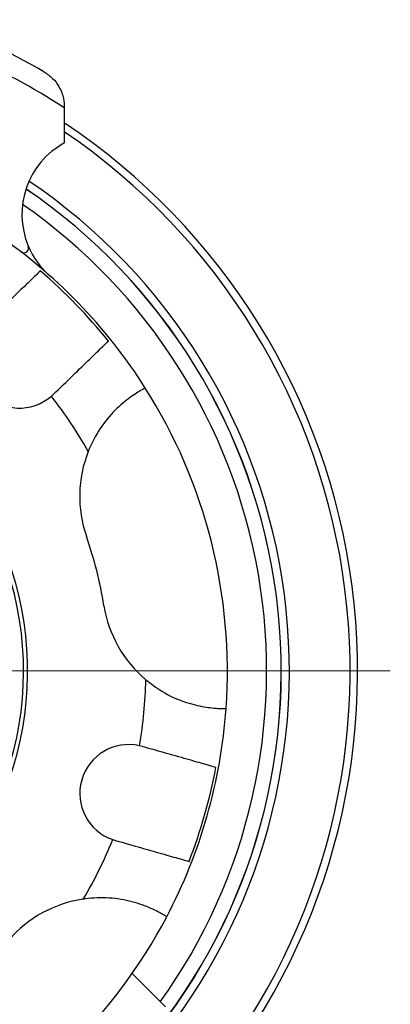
# Model space of a CAD drawing. Header units: inches. Extents: x 0.8 to 32, y -0.1 to 21.9.
# Tile 13 of 60: x 13.6 to 14.8, y 1.7 to 4.7. Entities that reach past the tile are written whole.
import ezdxf

# ---------------------------------------------------------------- set-up
doc = ezdxf.new("R2010")
doc.units = ezdxf.units.IN
doc.header["$MEASUREMENT"] = 0

# ---------------------------------------------------------------- blocks, each defined once
blk = doc.blocks.new('SW_CENTERMARKSYMBOL_1')
at = {"color": 0, "linetype": 'Continuous', "lineweight": 18}
blk.add_line((0.2, 0), (2.1248, 0), dxfattribs=at)

msp = doc.modelspace()

# ---------------------------------------------------------------- linework, layer by layer
at = {"color": 7, "linetype": 'Continuous', "lineweight": 25}
for p, q in [((13.759, 4.4151), (13.759, 4.4123)), ((13.759, 4.4123), (13.759, 4.3044)), ((13.7194, 3.5271), (13.7255, 3.5326)), ((13.9975, 2.4511), (13.9896, 2.4532)), ((13.9077, 2.165), (13.9155, 2.1626)), ((14.0689, 1.6516), (13.9669, 1.7535))]:
    msp.add_line(p, q, dxfattribs=at)
for centre, radius, start, end in [((12.634, 2.6831), 2.063, 56.9533, 75.8039), ((12.634, 2.6831), 2.125, 60, 70.2501), ((12.6336, 2.6831), 2.0248, 318.5461, 56.2358), ((12.6336, 2.6831), 2.0017, 318.587, 55.7929), ((13.879, 4.0851), 0.25, 118.6854, 202.8015), ((12.6336, 2.6831), 1.8155, 318.9555, 55.9306), ((12.6336, 2.6831), 1.7905, 319.0108, 55.7464), ((12.6336, 2.6831), 1.7907, 319.0105, 55.7478), ((12.6336, 2.6831), 1.7457, 324.4117, 55.1614), ((12.634, 2.6831), 1.625, 32.3145, 55.9278), ((13.6347, 3.9824), 0.015, 232.3969, 22.8015), ((13.879, 4.0851), 0.25, 202.8015, 228.3943), ((12.634, 2.6831), 1.6169, 38.7982, 49.444), ((13.621, 3.6403), 0.15, 137.2479, 310.9943), ((12.634, 2.6831), 1.0125, 240.5666, 104.1211), ((12.634, 2.6831), 1, 240.5259, 180), ((12.634, 2.6831), 1.625, 355.9278, 32.3145), ((12.634, 2.6831), 1.375, 29.3605, 37.8676), ((14.1811, 3.2195), 0.375, 158.4442, 199.1211), ((12.634, 2.6831), 1.2625, 9.1211, 19.1211), ((14.2508, 2.9426), 0.375, 189.1211, 229.798), ((12.634, 2.6831), 1.375, 350.3747, 358.8817), ((12.634, 2.6831), 1.625, 332.3145, 355.9278), ((13.9565, 2.3069), 0.15, 77.2479, 250.9943), ((12.634, 2.6831), 1.6169, 338.7982, 349.444), ((12.634, 2.6831), 1.375, 329.3605, 337.8676), ((13.8721, 1.6114), 0.375, 98.4442, 139.1211), ((12.634, 2.6831), 1.625, 295.9278, 332.3145)]:
    msp.add_arc(centre, radius, start, end, dxfattribs=at)
for points, knots in [([(13.6965, 4.5234), (13.7058, 4.5169), (13.7245, 4.504), (13.7457, 4.4746), (13.7573, 4.444), (13.7585, 4.4236), (13.759, 4.4151)], [0, 0, 0, 0, 0.230984, 0.461002, 0.777486, 1, 1, 1, 1]), ([(13.6853, 3.9116), (13.6783, 3.9048), (13.6642, 3.8911), (13.6207, 3.8489), (13.5696, 3.7994), (13.5331, 3.7639), (13.5166, 3.748)], [0, 0, 0, 0, 0.261611, 0.523219, 0.785561, 1, 1, 1, 1]), ([(13.7255, 3.5326), (13.7458, 3.5523), (13.7864, 3.5917), (13.8392, 3.6429), (13.8769, 3.6795), (13.8889, 3.6911), (13.8941, 3.6962)], [0, 0, 0, 0, 0.264283, 0.528629, 0.792075, 1, 1, 1, 1]), ([(14.0073, 3.5517), (14.0048, 3.5505), (13.9999, 3.548), (13.963, 3.5261), (13.9152, 3.4869), (13.868, 3.4303), (13.843, 3.3837), (13.8331, 3.3591), (13.8324, 3.3572)], [0, 0, 0, 0, 0.205864, 0.411774, 0.615466, 0.804537, 0.985054, 1, 1, 1, 1]), ([(14.0087, 2.6562), (14.0248, 2.6439), (14.0634, 2.6143), (14.129, 2.5857), (14.1902, 2.5713), (14.2343, 2.5675), (14.2531, 2.5676), (14.2545, 2.5677), (14.2549, 2.5677)], [0, 0, 0, 0, 0.148338, 0.356507, 0.539339, 0.724452, 0.92425, 1, 1, 1, 1]), ([(14.2235, 2.3868), (14.2141, 2.3895), (14.1953, 2.3949), (14.137, 2.4115), (14.0686, 2.4309), (14.0196, 2.4449), (13.9975, 2.4511)], [0, 0, 0, 0, 0.261611, 0.523219, 0.785561, 1, 1, 1, 1]), ([(13.9155, 2.1626), (13.9427, 2.1548), (13.9971, 2.1394), (14.0679, 2.1192), (14.1184, 2.1048), (14.1344, 2.1003), (14.1415, 2.0983)], [0, 0, 0, 0, 0.264283, 0.52863, 0.792075, 1, 1, 1, 1]), ([(14.0729, 1.9281), (14.0706, 1.9296), (14.066, 1.9326), (14.0286, 1.9536), (13.9707, 1.9754), (13.8981, 1.9879), (13.8453, 1.9864), (13.819, 1.9826), (13.817, 1.9823)], [0, 0, 0, 0, 0.205864, 0.411774, 0.615466, 0.804537, 0.985054, 1, 1, 1, 1])]:
    msp.add_open_spline(points, degree=3, knots=knots, dxfattribs=at)

# ---------------------------------------------------------------- block references
at = {"color": 7, "linetype": 'Continuous', "lineweight": 18}
msp.add_blockref('SW_CENTERMARKSYMBOL_1', (12.6336, 2.6831), dxfattribs=at)

doc.saveas('drawing.dxf')
